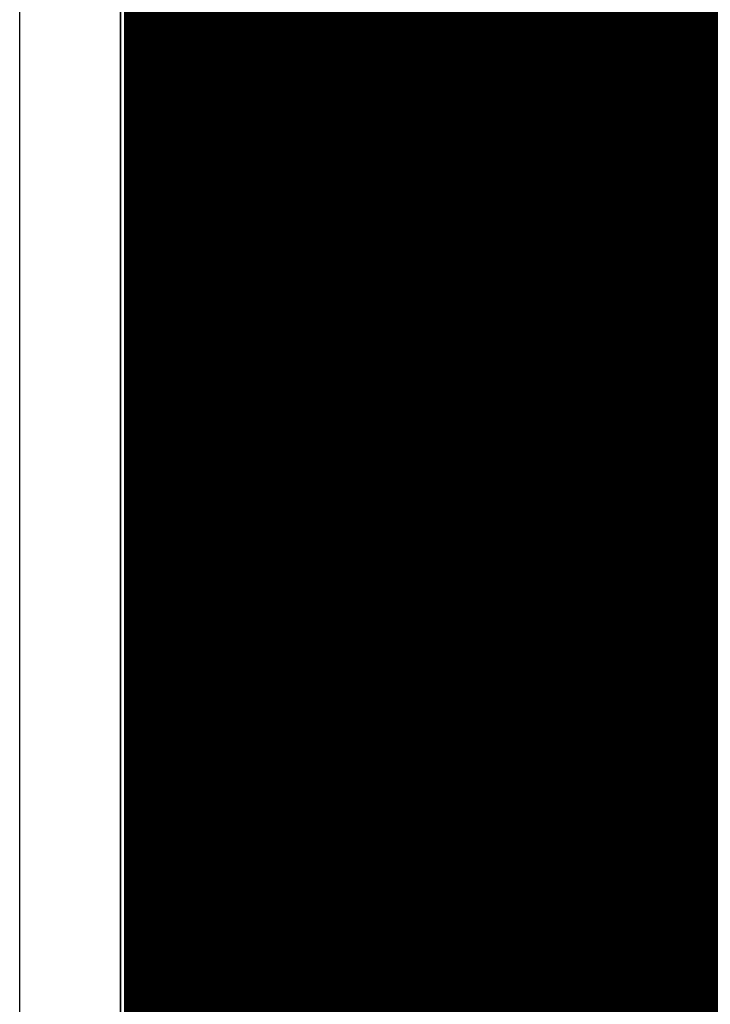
# Model space of a CAD drawing. Header units: millimetres. Extents: x 1.27 to 3.86, y 0.66 to 4.7.
# Tile 35 of 236: x 1.69 to 1.9, y 3.31 to 3.6. Entities that reach past the tile are written whole.
import ezdxf

# ---------------------------------------------------------------- set-up
doc = ezdxf.new("R2010")
doc.units = ezdxf.units.MM
doc.header["$MEASUREMENT"] = 0
for name, color, linetype in [('BottomLayer', 5, 'Continuous'), ('MidLayer1', 16, 'Continuous'), ('MidLayer2', 76, 'Continuous'), ('MidLayer3', 90, 'Continuous'), ('MidLayer4', 156, 'Continuous'), ('MidLayer5', 130, 'Continuous'), ('MidLayer6', 216, 'Continuous'), ('MultiLayer', 9, 'Continuous'), ('PadHoleLayer', 156, 'Continuous'), ('TopLayer', 1, 'Continuous'), ('ViaHoleLayer', 16, 'Continuous')]:
    doc.layers.add(name, color=color, linetype=linetype)

msp = doc.modelspace()

# ---------------------------------------------------------------- linework, layer by layer
at = {"layer": 'BottomLayer'}
for p, q in [((1.722, 2.55418), (1.722, 4.44033)), ((1.897, 3.648), (1.897, 3.28986))]:
    msp.add_line(p, q, dxfattribs=at)
for points, const_width in [([(1.7314, 3.544, 1), (1.7426, 3.544, 1)], 0.0112), ([(1.8264, 3.544, 1), (1.8376, 3.544, 1)], 0.0112), ([(1.77074, 3.40014, 1), (1.84948, 3.40014, 1)], 0.07874)]:
    msp.add_lwpolyline(points, format="xyb", close=True, dxfattribs=dict(at, const_width=const_width))
at = {"layer": 'MidLayer1', "const_width": 0.008}
for points in [[(1.72699, 2.03594), (1.727, 4.674)], [(1.73, 2.03594), (1.73, 4.674)], [(1.735, 2.03594), (1.735, 4.674)], [(1.74, 2.03594), (1.74, 4.674)], [(1.745, 2.03594), (1.745, 4.674)], [(1.75, 2.53296), (1.75, 4.674)], [(1.755, 2.5359), (1.755, 4.674)], [(1.76, 2.53662), (1.76, 4.674)], [(1.765, 2.53662), (1.765, 4.674)], [(1.77, 2.53662), (1.77, 4.674)], [(1.775, 2.53662), (1.775, 4.674)], [(1.78, 2.53662), (1.78, 4.674)], [(1.785, 2.53662), (1.785, 4.674)], [(1.79, 2.53662), (1.79, 4.674)], [(1.795, 2.53662), (1.795, 4.674)], [(1.8, 2.53657), (1.8, 4.674)], [(1.805, 2.53519), (1.805, 4.674)], [(1.81, 2.53104), (1.81, 4.674)], [(1.815, 2.03594), (1.815, 4.674)], [(1.82, 2.03594), (1.82, 4.674)], [(1.825, 2.03594), (1.825, 4.674)], [(1.83, 2.03594), (1.83, 4.674)], [(1.835, 2.03594), (1.835, 4.674)], [(1.84, 2.03594), (1.84, 4.674)], [(1.845, 2.03594), (1.845, 4.674)], [(1.85, 2.03594), (1.85, 4.674)], [(1.855, 2.03594), (1.855, 4.674)], [(1.86, 3.12075), (1.86, 4.674)], [(1.865, 3.12796), (1.865, 4.674)], [(1.87, 3.13168), (1.87, 4.674)], [(1.875, 3.13372), (1.875, 4.674)], [(1.88, 3.13454), (1.88, 4.674)], [(1.885, 3.13426), (1.885, 4.674)], [(1.89, 3.13285), (1.89, 4.674)], [(1.895, 3.21962), (1.895, 4.674)], [(1.9, 3.22487), (1.9, 4.674)], [(1.727, 3.605), (1.95687, 3.605)], [(1.727, 3.6), (1.95493, 3.6)], [(1.727, 3.595), (1.9542, 3.595)], [(1.727, 3.59), (1.95457, 3.59)], [(1.727, 3.585), (1.95608, 3.585)], [(1.727, 3.58), (1.95902, 3.58)], [(1.727, 3.575), (1.96432, 3.575)], [(1.727, 3.57), (2.13556, 3.57)], [(1.727, 3.565), (2.36809, 3.565)], [(1.727, 3.56), (2.36737, 3.56)], [(1.727, 3.555), (1.91544, 3.555)], [(1.727, 3.55), (1.90806, 3.55)], [(1.727, 3.545), (1.90428, 3.545)], [(1.727, 3.54), (1.9022, 3.54)], [(1.727, 3.535), (1.90136, 3.535)], [(1.727, 3.53), (1.9016, 3.53)], [(1.727, 3.525), (1.90299, 3.525)], [(1.727, 3.52), (1.90576, 3.52)], [(1.727, 3.515), (1.91072, 3.515)], [(1.727, 3.51), (1.96375, 3.51)], [(1.727, 3.505), (1.95848, 3.505)], [(1.727, 3.5), (1.95556, 3.5)], [(1.727, 3.495), (1.95406, 3.495)], [(1.727, 3.49), (1.95371, 3.49)], [(1.727, 3.485), (1.95445, 3.485)], [(1.727, 3.48), (1.9564, 3.48)], [(1.727, 3.475), (1.95998, 3.475)], [(1.727, 3.47), (1.96678, 3.47)], [(1.727, 3.465), (1.97761, 3.465)], [(1.727, 3.46), (1.93626, 3.46)], [(1.727, 3.455), (1.93045, 3.455)], [(1.727, 3.45), (1.92727, 3.45)], [(1.727, 3.445), (1.9256, 3.445)], [(1.727, 3.44), (1.92509, 3.44)], [(1.727, 3.435), (1.92567, 3.435)], [(1.727, 3.43), (1.92743, 3.43)], [(1.727, 3.425), (1.92639, 3.425)], [(1.727, 3.42), (1.92524, 3.42)], [(1.727, 3.415), (1.9252, 3.415)], [(1.727, 3.41), (1.92628, 3.41)], [(1.727, 3.405), (1.92864, 3.405)], [(1.727, 3.4), (1.93287, 3.4)], [(1.727, 3.395), (1.94203, 3.395)], [(1.727, 3.39), (2.27474, 3.39)], [(1.727, 3.385), (2.14633, 3.385)], [(1.727, 3.38), (2.1375, 3.38)], [(1.727, 3.375), (2.13334, 3.375)], [(1.727, 3.37), (2.13102, 3.37)], [(1.727, 3.365), (2.12998, 3.365)], [(1.727, 3.36), (2.05911, 3.36)], [(1.727, 3.355), (2.05309, 3.355)], [(1.727, 3.35), (2.04981, 3.35)], [(1.727, 3.345), (2.04807, 3.345)], [(1.727, 3.34), (2.0475, 3.34)], [(1.727, 3.335), (2.04802, 3.335)], [(1.727, 3.33), (2.04972, 3.33)], [(1.727, 3.325), (2.05292, 3.325)], [(1.727, 3.32), (2.05877, 3.32)], [(1.727, 3.315), (2.14327, 3.315)], [(1.727, 3.31), (2.14793, 3.31)]]:
    msp.add_lwpolyline(points, dxfattribs=at)
at = {"layer": 'MidLayer1'}
for points, const_width in [([(1.725, 3.605, 1), (1.729, 3.605, 1)], 0.004), ([(1.725, 3.6, 1), (1.729, 3.6, 1)], 0.004), ([(1.725, 3.595, 1), (1.729, 3.595, 1)], 0.004), ([(1.725, 3.59, 1), (1.729, 3.59, 1)], 0.004), ([(1.725, 3.585, 1), (1.729, 3.585, 1)], 0.004), ([(1.725, 3.58, 1), (1.729, 3.58, 1)], 0.004), ([(1.725, 3.575, 1), (1.729, 3.575, 1)], 0.004), ([(1.725, 3.57, 1), (1.729, 3.57, 1)], 0.004), ([(1.725, 3.565, 1), (1.729, 3.565, 1)], 0.004), ([(1.725, 3.56, 1), (1.729, 3.56, 1)], 0.004), ([(1.725, 3.555, 1), (1.729, 3.555, 1)], 0.004), ([(1.725, 3.55, 1), (1.729, 3.55, 1)], 0.004), ([(1.7314, 3.544, 1), (1.7426, 3.544, 1)], 0.0112), ([(1.8264, 3.544, 1), (1.8376, 3.544, 1)], 0.0112), ([(1.725, 3.545, 1), (1.729, 3.545, 1)], 0.004), ([(1.725, 3.54, 1), (1.729, 3.54, 1)], 0.004), ([(1.725, 3.535, 1), (1.729, 3.535, 1)], 0.004), ([(1.725, 3.53, 1), (1.729, 3.53, 1)], 0.004), ([(1.725, 3.525, 1), (1.729, 3.525, 1)], 0.004), ([(1.725, 3.52, 1), (1.729, 3.52, 1)], 0.004), ([(1.725, 3.515, 1), (1.729, 3.515, 1)], 0.004), ([(1.725, 3.51, 1), (1.729, 3.51, 1)], 0.004), ([(1.725, 3.505, 1), (1.729, 3.505, 1)], 0.004), ([(1.725, 3.5, 1), (1.729, 3.5, 1)], 0.004), ([(1.725, 3.495, 1), (1.729, 3.495, 1)], 0.004), ([(1.725, 3.49, 1), (1.729, 3.49, 1)], 0.004), ([(1.725, 3.485, 1), (1.729, 3.485, 1)], 0.004), ([(1.725, 3.48, 1), (1.729, 3.48, 1)], 0.004), ([(1.725, 3.475, 1), (1.729, 3.475, 1)], 0.004), ([(1.77074, 3.40014, 1), (1.84948, 3.40014, 1)], 0.07874), ([(1.725, 3.47, 1), (1.729, 3.47, 1)], 0.004), ([(1.725, 3.465, 1), (1.729, 3.465, 1)], 0.004), ([(1.725, 3.46, 1), (1.729, 3.46, 1)], 0.004), ([(1.725, 3.455, 1), (1.729, 3.455, 1)], 0.004), ([(1.725, 3.45, 1), (1.729, 3.45, 1)], 0.004), ([(1.725, 3.445, 1), (1.729, 3.445, 1)], 0.004), ([(1.725, 3.44, 1), (1.729, 3.44, 1)], 0.004), ([(1.725, 3.435, 1), (1.729, 3.435, 1)], 0.004), ([(1.725, 3.43, 1), (1.729, 3.43, 1)], 0.004), ([(1.725, 3.425, 1), (1.729, 3.425, 1)], 0.004), ([(1.725, 3.42, 1), (1.729, 3.42, 1)], 0.004), ([(1.725, 3.415, 1), (1.729, 3.415, 1)], 0.004), ([(1.725, 3.41, 1), (1.729, 3.41, 1)], 0.004), ([(1.725, 3.405, 1), (1.729, 3.405, 1)], 0.004), ([(1.725, 3.4, 1), (1.729, 3.4, 1)], 0.004), ([(1.725, 3.395, 1), (1.729, 3.395, 1)], 0.004), ([(1.725, 3.39, 1), (1.729, 3.39, 1)], 0.004), ([(1.725, 3.385, 1), (1.729, 3.385, 1)], 0.004), ([(1.725, 3.38, 1), (1.729, 3.38, 1)], 0.004), ([(1.725, 3.375, 1), (1.729, 3.375, 1)], 0.004), ([(1.725, 3.37, 1), (1.729, 3.37, 1)], 0.004), ([(1.725, 3.365, 1), (1.729, 3.365, 1)], 0.004), ([(1.725, 3.36, 1), (1.729, 3.36, 1)], 0.004), ([(1.725, 3.355, 1), (1.729, 3.355, 1)], 0.004), ([(1.725, 3.35, 1), (1.729, 3.35, 1)], 0.004), ([(1.725, 3.345, 1), (1.729, 3.345, 1)], 0.004), ([(1.725, 3.34, 1), (1.729, 3.34, 1)], 0.004), ([(1.725, 3.335, 1), (1.729, 3.335, 1)], 0.004), ([(1.725, 3.33, 1), (1.729, 3.33, 1)], 0.004), ([(1.725, 3.325, 1), (1.729, 3.325, 1)], 0.004), ([(1.725, 3.32, 1), (1.729, 3.32, 1)], 0.004), ([(1.725, 3.315, 1), (1.729, 3.315, 1)], 0.004), ([(1.725, 3.31, 1), (1.729, 3.31, 1)], 0.004)]:
    msp.add_lwpolyline(points, format="xyb", close=True, dxfattribs=dict(at, const_width=const_width))
at = {"layer": 'MidLayer2'}
msp.add_line((1.722, 2.55669), (1.722, 4.678), dxfattribs=at)
for points, const_width in [([(1.7314, 3.544, 1), (1.7426, 3.544, 1)], 0.0112), ([(1.8264, 3.544, 1), (1.8376, 3.544, 1)], 0.0112), ([(1.77074, 3.40014, 1), (1.84948, 3.40014, 1)], 0.07874)]:
    msp.add_lwpolyline(points, format="xyb", close=True, dxfattribs=dict(at, const_width=const_width))
at = {"layer": 'MidLayer3'}
for p, q in [((1.722, 2.554), (1.722, 4.672)), ((1.89704, 3.49154), (1.89623, 3.4896)), ((1.89832, 3.49321), (1.89704, 3.49154)), ((1.89623, 3.4896), (1.89596, 3.48751)), ((1.89596, 3.48751), (1.89596, 3.29578))]:
    msp.add_line(p, q, dxfattribs=at)
for points, const_width in [([(1.7314, 3.544, 1), (1.7426, 3.544, 1)], 0.0112), ([(1.8264, 3.544, 1), (1.8376, 3.544, 1)], 0.0112), ([(1.77074, 3.40014, 1), (1.84948, 3.40014, 1)], 0.07874)]:
    msp.add_lwpolyline(points, format="xyb", close=True, dxfattribs=dict(at, const_width=const_width))
at = {"layer": 'MidLayer4'}
msp.add_line((1.72199, 2.03178), (1.722, 4.678), dxfattribs=at)
for points, const_width in [([(1.7314, 3.544, 1), (1.7426, 3.544, 1)], 0.0112), ([(1.8264, 3.544, 1), (1.8376, 3.544, 1)], 0.0112), ([(1.77074, 3.40014, 1), (1.84948, 3.40014, 1)], 0.07874)]:
    msp.add_lwpolyline(points, format="xyb", close=True, dxfattribs=dict(at, const_width=const_width))
at = {"layer": 'MidLayer5'}
for points, const_width in [([(1.7314, 3.544, 1), (1.7426, 3.544, 1)], 0.0112), ([(1.8264, 3.544, 1), (1.8376, 3.544, 1)], 0.0112), ([(1.77074, 3.40014, 1), (1.84948, 3.40014, 1)], 0.07874)]:
    msp.add_lwpolyline(points, format="xyb", close=True, dxfattribs=dict(at, const_width=const_width))
at = {"layer": 'MidLayer5', "const_width": 0.01969}
msp.add_lwpolyline([(1.86608, 3.29831), (1.92124, 3.35348)], dxfattribs=at)
at = {"layer": 'MidLayer6'}
for p, q in [((1.75829, 3.47471), (1.80711, 3.52354)), ((1.80711, 3.52354), (1.90815, 3.52354)), ((1.79503, 3.48564), (1.78764, 3.484)), ((1.80254, 3.48663), (1.79503, 3.48564)), ((1.81011, 3.48696), (1.80254, 3.48663)), ((1.81768, 3.48663), (1.81011, 3.48696)), ((1.82519, 3.48564), (1.81768, 3.48663)), ((1.83258, 3.484), (1.82519, 3.48564)), ((1.78764, 3.484), (1.78041, 3.48173)), ((1.8398, 3.48173), (1.83258, 3.484)), ((1.78041, 3.48173), (1.77342, 3.47883)), ((1.8468, 3.47883), (1.8398, 3.48173)), ((1.77342, 3.47883), (1.7667, 3.47533)), ((1.85352, 3.47533), (1.8468, 3.47883)), ((1.76081, 3.47158), (1.75829, 3.47471)), ((1.7667, 3.47533), (1.76081, 3.47158)), ((1.85991, 3.47126), (1.85352, 3.47533)), ((1.86592, 3.46665), (1.85991, 3.47126)), ((1.8715, 3.46153), (1.86592, 3.46665)), ((1.87662, 3.45595), (1.8715, 3.46153)), ((1.88123, 3.44994), (1.87662, 3.45595)), ((1.8853, 3.44355), (1.88123, 3.44994)), ((1.8888, 3.43683), (1.8853, 3.44355)), ((1.8917, 3.42984), (1.8888, 3.43683)), ((1.89397, 3.42261), (1.8917, 3.42984)), ((1.89561, 3.41522), (1.89397, 3.42261)), ((1.8966, 3.40771), (1.89561, 3.41522)), ((1.89693, 3.40014), (1.8966, 3.40771)), ((1.8966, 3.39257), (1.89693, 3.40014)), ((1.89561, 3.38506), (1.8966, 3.39257)), ((1.89397, 3.37767), (1.89561, 3.38506)), ((1.8917, 3.37044), (1.89397, 3.37767)), ((1.8888, 3.36345), (1.8917, 3.37044)), ((1.8853, 3.35673), (1.8888, 3.36345)), ((1.88123, 3.35034), (1.8853, 3.35673)), ((1.87662, 3.34433), (1.88123, 3.35034)), ((1.8715, 3.33875), (1.87662, 3.34433)), ((1.86592, 3.33363), (1.8715, 3.33875)), ((1.85991, 3.32902), (1.86592, 3.33363)), ((1.75648, 3.32743), (1.75868, 3.32852)), ((1.75648, 2.72482), (1.75648, 3.32743)), ((1.75868, 3.32852), (1.76048, 3.32891)), ((1.76048, 3.32891), (1.7667, 3.32495)), ((1.85352, 3.32495), (1.85991, 3.32902)), ((1.7667, 3.32495), (1.77342, 3.32145)), ((1.8468, 3.32145), (1.85352, 3.32495)), ((1.77342, 3.32145), (1.78041, 3.31855)), ((1.8398, 3.31855), (1.8468, 3.32145)), ((1.78041, 3.31855), (1.78764, 3.31628)), ((1.83258, 3.31628), (1.8398, 3.31855)), ((1.78764, 3.31628), (1.79503, 3.31464)), ((1.82519, 3.31464), (1.83258, 3.31628)), ((1.79503, 3.31464), (1.80254, 3.31365)), ((1.80254, 3.31365), (1.81011, 3.31332)), ((1.81011, 3.31332), (1.81768, 3.31365)), ((1.81768, 3.31365), (1.82519, 3.31464))]:
    msp.add_line(p, q, dxfattribs=at)
for points, const_width in [([(1.7314, 3.544, 1), (1.7426, 3.544, 1)], 0.0112), ([(1.8264, 3.544, 1), (1.8376, 3.544, 1)], 0.0112), ([(1.77074, 3.40014, 1), (1.84948, 3.40014, 1)], 0.07874)]:
    msp.add_lwpolyline(points, format="xyb", close=True, dxfattribs=dict(at, const_width=const_width))
at = {"layer": 'MultiLayer'}
for p, q in [((1.692, 2.00423), (1.692, 4.69936)), ((1.722, 4.678), (1.72199, 2.00423))]:
    msp.add_line(p, q, dxfattribs=at)
for points, const_width in [([(1.7314, 3.544, 1), (1.7426, 3.544, 1)], 0.0112), ([(1.8264, 3.544, 1), (1.8376, 3.544, 1)], 0.0112), ([(1.77074, 3.40014, 1), (1.84948, 3.40014, 1)], 0.07874)]:
    msp.add_lwpolyline(points, format="xyb", close=True, dxfattribs=dict(at, const_width=const_width))
at = {"layer": 'PadHoleLayer', "const_width": 0.05906}
msp.add_lwpolyline([(1.78058, 3.40014, 1), (1.83964, 3.40014, 1)], format="xyb", close=True, dxfattribs=at)
at = {"layer": 'TopLayer'}
for p, q in [((1.722, 2.55418), (1.722, 4.44033)), ((1.918, 3.34997), (1.862, 3.29397))]:
    msp.add_line(p, q, dxfattribs=at)
for points, const_width in [([(1.7314, 3.544, 1), (1.7426, 3.544, 1)], 0.0112), ([(1.8264, 3.544, 1), (1.8376, 3.544, 1)], 0.0112), ([(1.77074, 3.40014, 1), (1.84948, 3.40014, 1)], 0.07874)]:
    msp.add_lwpolyline(points, format="xyb", close=True, dxfattribs=dict(at, const_width=const_width))
at = {"layer": 'ViaHoleLayer', "const_width": 0.0061}
for points in [[(1.73395, 3.544, 1), (1.74005, 3.544, 1)], [(1.82895, 3.544, 1), (1.83505, 3.544, 1)]]:
    msp.add_lwpolyline(points, format="xyb", close=True, dxfattribs=at)

doc.saveas('drawing.dxf')
